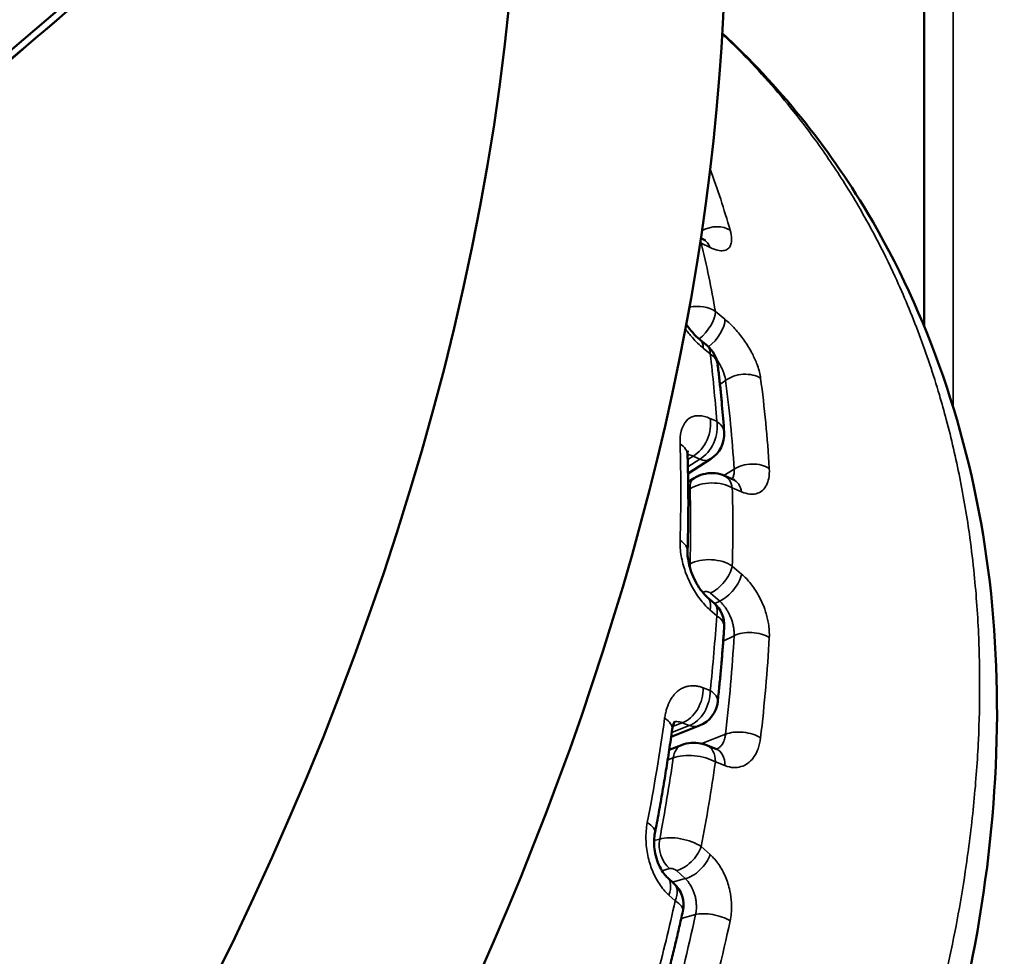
# Model space of a CAD drawing. Header units: millimetres. Extents: x 38 to 2514, y 38 to 1622.
# Tile 19 of 256: x 614 to 624, y 328 to 338. Entities that reach past the tile are written whole.
import ezdxf

# ---------------------------------------------------------------- set-up
doc = ezdxf.new("R2010")
doc.units = ezdxf.units.MM
doc.header["$LTSCALE"] = 7.692308
doc.layers.add('Visible (ISO)', color=7, linetype='Continuous', lineweight=50)
doc.layers.add('Visible Narrow (ISO)', color=7, linetype='Continuous', lineweight=35)

msp = doc.modelspace()

# ---------------------------------------------------------------- linework, layer by layer
at = {"layer": 'Visible (ISO)'}
for p, q in [((623.0303, 427.9495), (623.0303, 334.6594)), ((620.7313, 335.5643), (620.7573, 335.5514)), ((620.7263, 334.5164), (620.7979, 334.4571)), ((623.0303, 334.4307), (623.0303, 334.4303)), ((620.8335, 333.2935), (620.5993, 333.1436)), ((620.6627, 333.0957), (620.6008, 333.0563)), ((620.9689, 333.1223), (621.0642, 333.0808)), ((620.8002, 331.8684), (620.8691, 331.8084)), ((620.7171, 330.5481), (620.4251, 330.4324)), ((620.5329, 330.3481), (620.4056, 330.2981)), ((620.7877, 330.3488), (620.8867, 330.3105)), ((620.388, 328.9843), (620.4543, 328.9243))]:
    msp.add_line(p, q, dxfattribs=at)
for centre, start, end in [((620.6065, 334.2261), 7.06914, 50.35669), ((620.6718, 333.5462), 302.61463, 3.95398), ((620.6718, 331.5823), 356.33744, 48.89197), ((620.6065, 330.827), 291.62976, 353.80896), ((620.2529, 328.7019), 347.48065, 47.8285)]:
    msp.add_arc(centre, 0.3, start, end, dxfattribs=at)
for centre, major_axis, start_param, end_param in [((638.1651, 232.4948), (-75.0105, -129.9219), 4.1104634, 4.2553095), ((604.7198, 331.838), (-10, -17.3205), 5.6532622, 8.6393798), ((606.8411, 330.6133), (-10, -17.3205), 0, 2.3561945)]:
    msp.add_ellipse(centre, major_axis=major_axis, ratio=0.5773503, start_param=start_param, end_param=end_param, dxfattribs=at)
for points, knots in [([(604.1974, 328.8027), (605.1699, 329.7467), (606.1471, 330.6772), (608.1103, 332.5102), (609.0962, 333.4128), (611.076, 335.1894), (612.0698, 336.0635), (614.0645, 337.7822), (615.0653, 338.6269), (617.0732, 340.2862), (618.0802, 341.1008), (619.0899, 341.9001)], [4.3840702, 4.3840702, 4.3840702, 4.3840702, 4.41303951, 4.41303951, 4.44200883, 4.44200883, 4.47097814, 4.47097814, 4.49994745, 4.49994745, 4.5289166, 4.5289166, 4.5289166, 4.5289166]), ([(620.9519, 337.6739), (621.529, 337.1411), (622.0339, 336.5167), (623.0674, 334.7858), (623.4897, 333.567), (623.854, 330.9784), (623.8023, 329.5779), (623.2513, 326.7495), (622.7426, 325.2871), (621.3514, 322.4211), (620.4426, 320.9841), (618.9554, 319.0457), (618.4664, 318.4586), (617.9597, 317.8945)], [0.1744025, 0.1744025, 0.1744025, 0.1744025, 0.4992209, 0.4992209, 0.9890522, 0.9890522, 1.4769212, 1.4769212, 1.9690449, 1.9690449, 2.4747837, 2.4747837, 2.7028573, 2.7028573, 2.7028573, 2.7028573]), ([(620.7573, 335.5514), (620.7683, 335.546), (620.7763, 335.5432), (620.7794, 335.5423), (620.7797, 335.5423), (620.7797, 335.5423)], [0, 0, 0, 0, 0.008457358, 0.008457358, 0.010379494, 0.010379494, 0.010379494, 0.010379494]), ([(620.5806, 334.6769), (620.6016, 334.6475), (620.6243, 334.6191), (620.6736, 334.5639), (620.7012, 334.5371), (620.7263, 334.5164)], [0.040847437, 0.040847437, 0.040847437, 0.040847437, 0.051696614, 0.051696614, 0.06439777, 0.06439777, 0.06439777, 0.06439777]), ([(620.9042, 334.263), (620.9099, 334.2174), (620.9153, 334.1716), (620.9256, 334.0797), (620.9306, 334.0336), (620.94, 333.9411), (620.9444, 333.8947), (620.9529, 333.8016), (620.9569, 333.7548), (620.9643, 333.6611), (620.9678, 333.614), (620.9711, 333.5669)], [3.008752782, 3.008752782, 3.008752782, 3.008752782, 3.020000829, 3.020000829, 3.031248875, 3.031248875, 3.042496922, 3.042496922, 3.053744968, 3.053744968, 3.064993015, 3.064993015, 3.064993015, 3.064993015]), ([(620.5974, 333.3779), (620.5974, 333.3779), (620.5974, 333.3779), (620.5972, 333.3774), (620.5957, 333.3716), (620.5942, 333.3536), (620.5939, 333.344), (620.5942, 333.3329)], [0.022100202, 0.022100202, 0.022100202, 0.022100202, 0.022580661, 0.022580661, 0.031287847, 0.031287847, 0.037246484, 0.037246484, 0.037246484, 0.037246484]), ([(620.5942, 333.3329), (620.5964, 333.2679), (620.5981, 333.2027), (620.6007, 333.0717), (620.6016, 333.006), (620.6025, 332.874), (620.6025, 332.8078), (620.6016, 332.6749), (620.6007, 332.6082), (620.5981, 332.4744), (620.5964, 332.4073), (620.5942, 332.3399)], [3.103731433, 3.103731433, 3.103731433, 3.103731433, 3.118875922, 3.118875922, 3.134020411, 3.134020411, 3.149164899, 3.149164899, 3.164309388, 3.164309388, 3.179451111, 3.179451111, 3.179451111, 3.179451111]), ([(620.6627, 333.0957), (620.6913, 333.1138), (620.7233, 333.1275), (620.7885, 333.1445), (620.8224, 333.1484), (620.8891, 333.1462), (620.9226, 333.14), (620.9589, 333.1265), (620.9639, 333.1245), (620.9689, 333.1223)], [0, 0, 0, 0, 0.010231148, 0.010231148, 0.020240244, 0.020240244, 0.030318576, 0.030318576, 0.031953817, 0.031953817, 0.031953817, 0.031953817]), ([(621.0641, 333.0809), (621.0727, 333.0771), (621.0777, 333.0761), (621.0779, 333.0761), (621.0779, 333.0761), (621.0779, 333.0761)], [0, 0, 0, 0, 0.0084552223, 0.0084552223, 0.0086991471, 0.0086991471, 0.0086991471, 0.0086991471]), ([(620.5942, 332.3399), (620.5937, 332.3227), (620.5945, 332.3018), (620.5997, 332.255), (620.6044, 332.2284), (620.6188, 332.1705), (620.629, 332.1385), (620.6544, 332.0746), (620.6701, 332.0419), (620.7047, 331.9814), (620.7241, 331.9528), (620.7627, 331.9045), (620.7825, 331.8839), (620.8002, 331.8684)], [0, 0, 0, 0, 0.008413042, 0.008413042, 0.017454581, 0.017454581, 0.027564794, 0.027564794, 0.038185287, 0.038185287, 0.04886959, 0.04886959, 0.059283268, 0.059283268, 0.059283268, 0.059283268]), ([(620.9712, 331.5632), (620.968, 331.5124), (620.9645, 331.4616), (620.957, 331.3598), (620.9531, 331.3087), (620.9447, 331.2065), (620.9403, 331.1552), (620.9309, 331.0525), (620.926, 331.0011), (620.9157, 330.898), (620.9104, 330.8464), (620.9048, 330.7947)], [3.218192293, 3.218192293, 3.218192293, 3.218192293, 3.229440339, 3.229440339, 3.240688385, 3.240688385, 3.251936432, 3.251936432, 3.263184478, 3.263184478, 3.274432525, 3.274432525, 3.274432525, 3.274432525]), ([(620.4626, 330.593), (620.4626, 330.593), (620.4624, 330.5928), (620.4609, 330.5908), (620.4583, 330.587), (620.4509, 330.5715), (620.4455, 330.5573), (620.4393, 330.5301), (620.4375, 330.5205), (620.4361, 330.5102)], [0.014485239, 0.014485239, 0.014485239, 0.014485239, 0.016936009, 0.016936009, 0.02410828, 0.02410828, 0.033424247, 0.033424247, 0.037785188, 0.037785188, 0.037785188, 0.037785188]), ([(620.4361, 330.5102), (620.4263, 330.4396), (620.4161, 330.3688), (620.3949, 330.227), (620.3839, 330.156), (620.361, 330.0137), (620.3492, 329.9423), (620.3246, 329.7995), (620.3119, 329.7279), (620.2856, 329.5845), (620.2721, 329.5127), (620.2581, 329.4408)], [3.313170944, 3.313170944, 3.313170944, 3.313170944, 3.328315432, 3.328315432, 3.343459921, 3.343459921, 3.35860441, 3.35860441, 3.373748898, 3.373748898, 3.38889211, 3.38889211, 3.38889211, 3.38889211]), ([(620.5329, 330.3481), (620.5644, 330.3604), (620.5982, 330.3676), (620.6646, 330.3727), (620.6978, 330.371), (620.7493, 330.3615), (620.7689, 330.3561), (620.7877, 330.3488)], [0, 0, 0, 0, 0.010274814, 0.010274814, 0.020004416, 0.020004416, 0.026137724, 0.026137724, 0.026137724, 0.026137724]), ([(620.2581, 329.4408), (620.2539, 329.4188), (620.251, 329.3934), (620.2493, 329.3389), (620.2507, 329.309), (620.2585, 329.2474), (620.2652, 329.2149), (620.2834, 329.1529), (620.2951, 329.1225), (620.3214, 329.0691), (620.3361, 329.0452), (620.3635, 329.0088), (620.3765, 328.9947), (620.388, 328.9843)], [0, 0, 0, 0, 0.008706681, 0.008706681, 0.017859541, 0.017859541, 0.027560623, 0.027560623, 0.0373941, 0.0373941, 0.046984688, 0.046984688, 0.055287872, 0.055287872, 0.055287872, 0.055287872]), ([(620.5458, 328.6369), (620.5338, 328.5832), (620.5217, 328.5295), (620.4969, 328.4219), (620.4843, 328.368), (620.4587, 328.2603), (620.4456, 328.2064), (620.4191, 328.0984), (620.4056, 328.0444), (620.3781, 327.9364), (620.3642, 327.8823), (620.35, 327.8282)], [3.427631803, 3.427631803, 3.427631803, 3.427631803, 3.438879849, 3.438879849, 3.450127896, 3.450127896, 3.461375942, 3.461375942, 3.472623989, 3.472623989, 3.483872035, 3.483872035, 3.483872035, 3.483872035])]:
    msp.add_open_spline(points, degree=3, knots=knots, dxfattribs=at)
msp.add_open_spline([(620.8867, 330.3105), (620.8947, 330.3074), (620.8986, 330.3072), (620.8986, 330.3072)], degree=3, dxfattribs=at)
at = {"layer": 'Visible Narrow (ISO)'}
for p, q in [((623.3267, 426.8843), (623.3265, 333.8338)), ((620.8271, 335.4698), (620.7355, 335.5148)), ((620.8804, 334.8112), (620.9794, 334.7301)), ((620.8276, 334.3733), (620.756, 334.4328)), ((620.9279, 334.0579), (620.9853, 334.1017)), ((620.8253, 333.7108), (620.8941, 333.6804)), ((623.3265, 333.4204), (623.3265, 333.4203)), ((620.6511, 333.3212), (620.5957, 333.2857)), ((620.72, 333.2906), (620.5978, 333.2124)), ((620.6511, 333.3212), (620.72, 333.2906)), ((621.0731, 333.1882), (620.9692, 333.1222)), ((620.6201, 332.9868), (620.6018, 332.9752)), ((621.15, 332.9548), (621.0548, 332.9959)), ((620.6095, 332.2082), (620.6201, 332.2137)), ((621.0548, 332.191), (621.15, 332.1087)), ((620.7505, 331.92), (620.7573, 331.9235)), ((620.8296, 331.9127), (620.9248, 331.8307)), ((620.7979, 331.7649), (620.798, 331.7649)), ((620.8737, 331.8042), (620.9248, 331.8307)), ((620.8941, 331.6791), (620.8253, 331.7395)), ((620.9611, 331.4159), (621.0731, 331.4739)), ((620.756, 330.9373), (620.8276, 330.9094)), ((620.611, 330.5488), (620.4315, 330.4776)), ((620.5394, 330.5769), (620.4411, 330.5379)), ((620.5394, 330.5769), (620.611, 330.5488)), ((620.9853, 330.4591), (620.7403, 330.363)), ((620.4474, 330.2174), (620.3898, 330.1948)), ((620.9794, 330.1364), (620.8804, 330.1744)), ((620.2501, 329.3652), (620.3082, 329.3809)), ((620.7355, 329.3034), (620.8271, 329.2209)), ((620.3307, 329.0551), (620.4095, 329.0764)), ((620.4793, 329.0559), (620.571, 328.9737)), ((620.439, 328.9381), (620.571, 328.9737)), ((620.4672, 328.7438), (620.401, 328.8042)), ((620.5295, 328.5644), (620.6766, 328.6041)), ((623.3265, 328.3312), (623.3265, 328.331))]:
    msp.add_line(p, q, dxfattribs=at)
for centre, major_axis, ratio, start_param, end_param in [((638.4812, 232.3123), (-75.2263, -130.2957), 0.5773503, 4.1104631, 4.2553096), ((610.1806, 325.8275), (-7.9761, -13.815), 0.5773503, 2.6325383, 2.6926698), ((620.8534, 335.4982), (-0.2404, -0.0688), 0.7129696, 3.6926868, 4.9756403), ((620.5188, 335.3433), (0.2897, 0.0783), 0.6817282, 0.5622066, 0.614473), ((620.5548, 335.3727), (0.1108, 0.2241), 0.710151, 5.6917056, 5.800092), ((609.7582, 326.0714), (7.9917, 13.8421), 0.5773503, 5.6763836, 5.7380697), ((620.6464, 335.3273), (0.1109, 0.2241), 0.7102541, 5.6935067, 6.2831853), ((620.6607, 334.6547), (0.2971, 0.0421), 0.6864673, 0.646419, 1.6320996), ((620.6974, 334.68), (-0.158, -0.1937), 0.4762471, 1.1235941, 2.6244278), ((620.7964, 334.5993), (-0.1581, -0.1937), 0.476372, 1.1163329, 2.6229881), ((620.5349, 334.2854), (0.1914, 0.231), 0.4799014, 5.7257205, 6.2830516), ((620.6065, 334.2261), (0.1914, 0.231), 0.479995, 5.7246593, 6.2831853), ((609.6031, 326.1609), (-8.0074, -13.8693), 0.5773503, 2.4327941, 2.4890344), ((620.6065, 334.2261), (0.2977, 0.0369), 0.6487334, 0, 0.6571865), ((621.1621, 333.9996), (-0.2478, -0.0332), 0.6535097, 3.7924517, 5.4156079), ((609.9946, 325.9349), (-7.8512, -13.5988), 0.5773503, 2.4230988, 2.4987297), ((610.1806, 325.8275), (-7.9761, -13.815), 0.5773503, 2.4230988, 2.4987297), ((620.603, 333.5768), (-0.1219, -0.2741), 0.7032026, 0.7764746, 2.3591466), ((620.6718, 333.5462), (-0.1219, -0.2741), 0.7033066, 0.7766168, 2.3604459), ((620.6718, 333.5462), (0.2993, 0.0207), 0.6198389, 0, 0.6916897), ((609.1788, 326.4058), (8.0232, 13.8965), 0.5773503, 5.4599259, 5.5356484), ((620.2944, 333.3229), (0.2998, 0.01), 0.5987904, 0, 0.7133772), ((620.6718, 333.5462), (0.1617, -0.2527), 0.545283, 5.6466923, 6.2831853), ((621.2498, 333.0861), (-0.2496, -0.015), 0.6146571, 3.8388643, 5.4620205), ((620.7968, 332.8847), (-0.1341, 0.211), 0.547401, 0, 0.76134), ((620.8691, 332.8931), (0.0998, 0.2292), 0.6993453, 5.4514691, 6.2831853), ((620.9643, 332.8517), (0.0999, 0.2292), 0.6994865, 5.4532226, 6.2831853), ((620.832, 332.8715), (0.2996, 0.0164), 0.5787834, 0.7011766, 2.3243419), ((609.5349, 326.2003), (7.8419, 13.5826), 0.5773503, 5.4675987, 5.5279756), ((609.7582, 326.0714), (7.9917, 13.8421), 0.5773503, 5.4669441, 5.5286302), ((620.2944, 332.3496), (0.2998, -0.0097), 0.5550825, 0.0002216, 0.7512656), ((620.832, 332.0838), (0.2996, -0.0166), 0.5746515, 0.7646083, 2.3877695), ((620.7968, 332.1117), (0.1151, -0.2219), 0.6058207, 3.9536119, 4.2099386), ((620.8691, 332.1008), (-0.1631, -0.1895), 0.5021344, 0.8320331, 2.4313645), ((620.9643, 332.0188), (-0.1632, -0.1894), 0.5022939, 0.8321512, 2.4299157), ((620.7968, 332.1117), (0.1151, -0.2219), 0.6058207, 5.1522388, 5.3498753), ((620.7925, 331.8958), (0.0493, -0.0111), 0.6348606, 0.8725212, 2.49545), ((620.603, 331.6424), (0.1972, 0.2261), 0.5067394, 5.5323797, 6.2830517), ((620.6718, 331.5823), (0.1972, 0.226), 0.5068587, 5.5313116, 6.2831853), ((609.6031, 326.1609), (-8.0074, -13.8693), 0.5773503, 2.2233546, 2.2795949), ((620.6718, 331.5823), (0.2994, -0.0192), 0.5314757, 0, 0.7685137), ((609.9946, 325.9349), (-7.8512, -13.5988), 0.5773503, 2.2136593, 2.2892902), ((621.2498, 331.3719), (-0.2496, 0.014), 0.5374602, 3.9059181, 5.5290743), ((610.1806, 325.8275), (-7.9761, -13.815), 0.5773503, 2.2136593, 2.2892902), ((620.5349, 330.8552), (-0.1099, -0.2792), 0.6875651, 0.5402995, 2.1229716), ((620.6065, 330.827), (-0.1099, -0.2791), 0.6876929, 0.5403995, 2.1242286), ((620.6065, 330.827), (0.2983, -0.0324), 0.4957939, 0, 0.7911931), ((609.1788, 326.4058), (8.0232, 13.8965), 0.5773503, 5.2504864, 5.3262089), ((620.1389, 330.5512), (0.2972, -0.041), 0.4702972, 0, 0.8052918), ((620.6065, 330.827), (0.1106, -0.2789), 0.659721, 5.7630294, 6.2831853), ((621.1621, 330.3571), (-0.2483, 0.0288), 0.4894811, 3.9364272, 5.5595834), ((620.6242, 330.1153), (-0.0913, 0.2327), 0.6613962, 0, 0.8784693), ((620.6974, 330.1157), (0.0902, 0.2331), 0.6827958, 5.2168615, 6.2831854), ((620.6607, 330.1028), (-0.2981, 0.0345), 0.4498345, 3.9370852, 5.5602505), ((620.7964, 330.0773), (0.0903, 0.2331), 0.6829685, 5.2185588, 6.2831853), ((609.5349, 326.2003), (7.8419, 13.5826), 0.5773503, 5.2581592, 5.318536), ((609.7582, 326.0714), (7.9917, 13.8421), 0.5773503, 5.2575046, 5.3191907), ((619.9636, 329.498), (0.2945, -0.0572), 0.4184571, 0.0001476, 0.8295439), ((620.485, 329.2788), (0.0652, -0.2414), 0.7063932, 4.0954864, 5.4917498), ((620.5188, 329.2504), (-0.2932, 0.0639), 0.43852, 3.9812557, 5.6044169), ((620.5548, 329.2583), (-0.1668, -0.1862), 0.5308969, 0.6362265, 2.235558), ((620.6464, 329.1761), (-0.1669, -0.1862), 0.5310837, 0.636329, 2.2340935), ((620.4434, 329.0481), (-0.0473, 0.0181), 0.499376, 4.0587369, 5.6816581), ((620.1866, 328.762), (0.2014, 0.2224), 0.5362421, 5.3361111, 6.2830617), ((620.2529, 328.7019), (0.2014, 0.2223), 0.5363816, 5.3350313, 6.2831853), ((609.6031, 326.1609), (-8.0074, -13.8693), 0.5773503, 2.0139151, 2.0701553), ((620.2529, 328.7019), (0.2929, -0.065), 0.3909899, 0, 0.8403739), ((609.9946, 325.9349), (-7.8512, -13.5988), 0.5773503, 2.0042198, 2.0798507), ((620.8534, 328.502), (-0.2444, 0.0526), 0.397921, 3.9793516, 5.6025078), ((610.1806, 325.8275), (-7.9761, -13.815), 0.5773503, 2.0042198, 2.0798507)]:
    msp.add_ellipse(centre, major_axis=major_axis, ratio=ratio, start_param=start_param, end_param=end_param, dxfattribs=at)
for points, knots in [([(620.9515, 337.6658), (620.9707, 337.6476), (620.9899, 337.6294), (621.1039, 337.5196), (621.1973, 337.4249), (621.3802, 337.2296), (621.4696, 337.129), (621.6439, 336.9222), (621.7287, 336.8162), (621.8651, 336.6363), (621.918, 336.564), (622.0731, 336.3445), (622.1719, 336.1942), (622.3598, 335.8868), (622.4489, 335.7297), (622.6021, 335.4379), (622.6678, 335.3044), (622.8194, 334.9752), (622.9018, 334.7773), (623.054, 334.3714), (623.1235, 334.1634), (623.2108, 333.8678), (623.2345, 333.7833), (623.3094, 333.5014), (623.3557, 333.3015), (623.4366, 332.8959), (623.4711, 332.6902), (623.5166, 332.3573), (623.5315, 332.2318), (623.5659, 331.8898), (623.5814, 331.6713), (623.5971, 331.2908), (623.6004, 331.1299), (623.6004, 330.9677)], [0.59202087, 0.59202087, 0.59202087, 0.59202087, 0.59375, 0.59375, 0.6023285, 0.6023285, 0.61088683, 0.61088683, 0.61941545, 0.61941545, 0.625, 0.625, 0.63612372, 0.63612372, 0.64719507, 0.64719507, 0.65625, 0.65625, 0.66919937, 0.66919937, 0.68230479, 0.68230479, 0.6875, 0.6875, 0.69952803, 0.69952803, 0.71156403, 0.71156403, 0.71875, 0.71875, 0.73100838, 0.73100838, 0.73984793, 0.73984793, 0.73984793, 0.73984793]), ([(621.0325, 335.6465), (621.0418, 335.6139), (621.0467, 335.5852), (621.0473, 335.5597), (621.0479, 335.5383), (621.0454, 335.519), (621.0405, 335.5029), (621.0396, 335.4998), (621.0385, 335.4969), (621.0374, 335.4941), (621.0304, 335.4764), (621.0199, 335.4634), (621.0073, 335.4543), (620.9947, 335.4452), (620.98, 335.4399), (620.9632, 335.4377), (620.9465, 335.4354), (620.9276, 335.4363), (620.9052, 335.4413), (620.8828, 335.4462), (620.8569, 335.4551), (620.8271, 335.4698)], [0.00000007, 0.00000007, 0.00000007, 0.00000007, 0.16666667, 0.16666667, 0.16666667, 0.30671339, 0.30671339, 0.30671339, 0.33333333, 0.33333333, 0.33333333, 0.5, 0.5, 0.5, 0.66666667, 0.66666667, 0.66666667, 0.83333333, 0.83333333, 0.83333333, 1, 1, 1, 1]), ([(620.9794, 334.7301), (621.0149, 334.7011), (621.0488, 334.6687), (621.114, 334.5976), (621.1454, 334.5588), (621.2035, 334.4772), (621.2302, 334.4344), (621.273, 334.3538), (621.2901, 334.3166), (621.3077, 334.2712), (621.311, 334.2624), (621.3297, 334.2089), (621.3405, 334.166), (621.3461, 334.1241)], [0.00000037, 0.00000037, 0.00000037, 0.00000037, 0.2, 0.2, 0.4, 0.4, 0.6, 0.6, 0.76100547, 0.76100547, 0.8, 0.8, 1, 1, 1, 1]), ([(620.756, 334.4328), (620.7164, 334.4658), (620.6526, 334.5287), (620.5948, 334.6006), (620.572, 334.6315)], [0.00000026, 0.00000026, 0.00000026, 0.00000026, 0.2, 0.34279085, 0.34279085, 0.34279085, 0.34279085]), ([(620.8897, 334.3251), (620.8917, 334.3223), (620.8936, 334.3194), (620.9032, 334.3053), (620.9106, 334.2938), (620.9245, 334.2704), (620.9312, 334.2584), (620.9433, 334.2347), (620.9489, 334.223), (620.959, 334.1994), (620.9636, 334.1875), (620.9681, 334.1745), (620.9685, 334.1733), (620.9736, 334.158), (620.9774, 334.1443), (620.9825, 334.1209), (620.9842, 334.1111), (620.9853, 334.1017)], [0.37438035, 0.37438035, 0.37438035, 0.37438035, 0.4, 0.4, 0.5, 0.5, 0.6, 0.6, 0.69459648, 0.69459648, 0.78987165, 0.78987165, 0.8, 0.8, 0.91451541, 0.91451541, 1, 1, 1, 1]), ([(620.5172, 333.448), (620.5155, 333.498), (620.5197, 333.5408), (620.5373, 333.6118), (620.5499, 333.6408), (620.567, 333.666), (620.5683, 333.6679), (620.5872, 333.6939), (620.6084, 333.7112), (620.6571, 333.7342), (620.6847, 333.7398), (620.7484, 333.737), (620.7845, 333.7287), (620.8253, 333.7108)], [0, 0, 0, 0, 0.2, 0.2, 0.3850173, 0.3850173, 0.4, 0.4, 0.6, 0.6, 0.8, 0.8, 1, 1, 1, 1]), ([(620.5941, 333.3381), (620.5961, 333.338), (620.5981, 333.3378), (620.6077, 333.3368), (620.6157, 333.3351), (620.6327, 333.3297), (620.6417, 333.326), (620.6511, 333.3212)], [0.77234113, 0.77234113, 0.77234113, 0.77234113, 0.8, 0.8, 0.9, 0.9, 1, 1, 1, 1]), ([(621.0731, 333.1882), (621.0739, 333.1767), (621.074, 333.1658), (621.0729, 333.1479), (621.072, 333.1406), (621.0695, 333.1261), (621.0677, 333.119), (621.0633, 333.1058), (621.0607, 333.0997), (621.0572, 333.0932), (621.0567, 333.0923), (621.0551, 333.0894), (621.0539, 333.0876), (621.0527, 333.0858)], [0.00000003, 0.00000003, 0.00000003, 0.00000003, 0.09599761, 0.09599761, 0.16666667, 0.16666667, 0.24312974, 0.24312974, 0.31976429, 0.31976429, 0.33333333, 0.33333333, 0.36082107, 0.36082107, 0.36082107, 0.36082107]), ([(621.4352, 333.1961), (621.4375, 333.158), (621.4356, 333.1241), (621.4297, 333.0934), (621.4247, 333.0677), (621.4169, 333.0442), (621.407, 333.0241), (621.4051, 333.0203), (621.4031, 333.0166), (621.4011, 333.0131), (621.3883, 332.9909), (621.3728, 332.9739), (621.3558, 332.9612), (621.3388, 332.9485), (621.3203, 332.9402), (621.3003, 332.9352), (621.2802, 332.9303), (621.2585, 332.9287), (621.2337, 332.9315), (621.2089, 332.9343), (621.1809, 332.9414), (621.15, 332.9548)], [0.00000007, 0.00000007, 0.00000007, 0.00000007, 0.16666667, 0.16666667, 0.16666667, 0.30671344, 0.30671344, 0.30671344, 0.33333333, 0.33333333, 0.33333333, 0.5, 0.5, 0.5, 0.66666667, 0.66666667, 0.66666667, 0.83333333, 0.83333333, 0.83333333, 1, 1, 1, 1]), ([(620.8253, 331.7395), (620.7872, 331.7729), (620.7181, 331.8489), (620.6324, 331.9846), (620.5678, 332.1324), (620.5246, 332.2944), (620.5155, 332.4025), (620.5172, 332.4561)], [0.00000025, 0.00000025, 0.00000025, 0.00000025, 0.2, 0.4, 0.6, 0.8, 1, 1, 1, 1]), ([(621.15, 332.1087), (621.1841, 332.0793), (621.2156, 332.0458), (621.2743, 331.9711), (621.3016, 331.9299), (621.3498, 331.8426), (621.3708, 331.7965), (621.4019, 331.7088), (621.4133, 331.668), (621.4234, 331.6181), (621.4252, 331.6084), (621.4349, 331.5494), (621.4379, 331.5016), (621.4352, 331.4546)], [0.00000037, 0.00000037, 0.00000037, 0.00000037, 0.2, 0.2, 0.4, 0.4, 0.6, 0.6, 0.76100552, 0.76100552, 0.8, 0.8, 1, 1, 1, 1]), ([(620.9248, 331.8307), (620.9384, 331.8181), (620.9516, 331.8038), (620.9677, 331.784), (620.9711, 331.7797), (620.9834, 331.7633), (620.9919, 331.7508), (621.0058, 331.7282), (621.0114, 331.7184), (621.023, 331.6963), (621.0289, 331.6841), (621.0398, 331.6589), (621.0448, 331.646), (621.0536, 331.6204), (621.0574, 331.6076), (621.0639, 331.5819), (621.0666, 331.5689), (621.0689, 331.5547), (621.0692, 331.5533), (621.0717, 331.5365), (621.0731, 331.5213), (621.0739, 331.4954), (621.0738, 331.4845), (621.0731, 331.4739)], [0.00000019, 0.00000019, 0.00000019, 0.00000019, 0.15664358, 0.15664358, 0.2, 0.2, 0.31521555, 0.31521555, 0.4, 0.4, 0.5, 0.5, 0.6, 0.6, 0.69459645, 0.69459645, 0.78987158, 0.78987158, 0.8, 0.8, 0.91451533, 0.91451533, 1, 1, 1, 1]), ([(623.6004, 330.9677), (623.6004, 330.7815), (623.5961, 330.5934), (623.5873, 330.4036), (623.5775, 330.1916), (623.5621, 329.9775), (623.5413, 329.7616), (623.5203, 329.5451), (623.4938, 329.3268), (623.4617, 329.1072), (623.4377, 328.9425), (623.4105, 328.7771), (623.3803, 328.6111), (623.3501, 328.445), (623.3167, 328.2785), (623.2805, 328.1118), (623.2441, 327.9446), (623.2047, 327.7774), (623.1626, 327.6104), (623.1202, 327.4428), (623.0751, 327.2754), (623.0273, 327.1088), (622.9966, 327.0016), (622.9648, 326.8947), (622.932, 326.7882), (622.8685, 326.5822), (622.8012, 326.3778), (622.7306, 326.1754), (622.6599, 325.9728), (622.5859, 325.7722), (622.509, 325.574), (622.4384, 325.3923), (622.3655, 325.2127), (622.2905, 325.0353), (622.21, 324.8451), (622.1272, 324.6576), (622.0426, 324.4731), (621.9572, 324.2871), (621.87, 324.1043), (621.7814, 323.9249), (621.6973, 323.7547), (621.612, 323.5876), (621.526, 323.424), (621.4364, 323.2534), (621.3459, 323.0866), (621.2549, 322.9234), (621.161, 322.755), (621.0666, 322.5905), (620.9719, 322.4298), (620.8856, 322.2833), (620.7991, 322.1399), (620.7126, 321.9995), (620.6442, 321.8886), (620.5757, 321.7795), (620.507, 321.6717), (620.44, 321.5667), (620.3728, 321.4629), (620.305, 321.36), (620.2347, 321.2531), (620.1639, 321.1472), (620.0923, 321.0417), (620.0207, 320.9362), (619.9483, 320.8311), (619.8748, 320.726), (619.8021, 320.6222), (619.7284, 320.5183), (619.6531, 320.4138), (619.5825, 320.3158), (619.5106, 320.2174), (619.4371, 320.1181), (619.3645, 320.02), (619.2904, 319.9212), (619.2143, 319.8212), (619.1399, 319.7234), (619.0637, 319.6245), (618.9853, 319.5241), (618.9654, 319.4986), (618.9453, 319.473), (618.925, 319.4472), (618.8145, 319.3067), (618.6995, 319.1632), (618.5804, 319.0173), (618.4625, 318.873), (618.3404, 318.7264), (618.2144, 318.578), (618.0897, 318.4313), (617.9612, 318.2828), (617.829, 318.133), (617.8005, 318.1007), (617.7717, 318.0682), (617.7428, 318.0358)], [0.73984793, 0.73984793, 0.73984793, 0.73984793, 0.75, 0.75, 0.75, 0.76133821, 0.76133821, 0.76133821, 0.77271426, 0.77271426, 0.77271426, 0.78125, 0.78125, 0.78125, 0.78979333, 0.78979333, 0.78979333, 0.79835981, 0.79835981, 0.79835981, 0.80696465, 0.80696465, 0.80696465, 0.8125, 0.8125, 0.8125, 0.82320856, 0.82320856, 0.82320856, 0.83392508, 0.83392508, 0.83392508, 0.84375, 0.84375, 0.84375, 0.85428842, 0.85428842, 0.85428842, 0.86491486, 0.86491486, 0.86491486, 0.875, 0.875, 0.875, 0.88551666, 0.88551666, 0.88551666, 0.89636593, 0.89636593, 0.89636593, 0.90625, 0.90625, 0.90625, 0.9140625, 0.9140625, 0.9140625, 0.92168211, 0.92168211, 0.92168211, 0.92959106, 0.92959106, 0.92959106, 0.9375, 0.9375, 0.9375, 0.9453125, 0.9453125, 0.9453125, 0.95264431, 0.95264431, 0.95264431, 0.95987912, 0.95987912, 0.95987912, 0.96695025, 0.96695025, 0.96695025, 0.96875, 0.96875, 0.96875, 0.97857959, 0.97857959, 0.97857959, 0.9883026, 0.9883026, 0.9883026, 0.99792031, 0.99792031, 0.99792031, 1, 1, 1, 1]), ([(620.3587, 330.6236), (620.361, 330.6405), (620.3639, 330.6566), (620.3707, 330.6882), (620.3746, 330.7035), (620.3836, 330.7332), (620.3887, 330.7476), (620.3949, 330.7631), (620.3957, 330.7649), (620.4044, 330.7856), (620.4133, 330.8033), (620.4324, 330.8356), (620.4425, 330.8501), (620.4555, 330.866), (620.4578, 330.8687), (620.4693, 330.8819), (620.479, 330.8915), (620.4993, 330.9089), (620.51, 330.9167), (620.5278, 330.9276), (620.5346, 330.9314), (620.5522, 330.9401), (620.5631, 330.9445), (620.5855, 330.9515), (620.5969, 330.9542), (620.6185, 330.9576), (620.6286, 330.9586), (620.6516, 330.9593), (620.6647, 330.9587), (620.691, 330.9556), (620.704, 330.9532), (620.73, 330.9465), (620.7428, 330.9424), (620.756, 330.9373)], [0, 0, 0, 0, 0.0618573, 0.0618573, 0.1257893, 0.1257893, 0.1913585, 0.1913585, 0.2, 0.2, 0.291833, 0.291833, 0.3813929, 0.3813929, 0.4, 0.4, 0.475483, 0.475483, 0.5529951, 0.5529951, 0.6, 0.6, 0.671588, 0.671588, 0.7416826, 0.7416826, 0.8, 0.8, 0.87123, 0.87123, 0.9379721, 0.9379721, 1, 1, 1, 1]), ([(620.4583, 330.5864), (620.4635, 330.5878), (620.469, 330.5887), (620.4778, 330.5894), (620.4811, 330.5896), (620.4928, 330.5895), (620.5017, 330.5885), (620.5201, 330.5844), (620.5296, 330.5813), (620.5394, 330.5769)], [0.69021788, 0.69021788, 0.69021788, 0.69021788, 0.76032536, 0.76032536, 0.8, 0.8, 0.9, 0.9, 1, 1, 1, 1]), ([(620.9853, 330.4591), (620.984, 330.4465), (620.9819, 330.4344), (620.9771, 330.4144), (620.9747, 330.4062), (620.969, 330.39), (620.9656, 330.382), (620.958, 330.367), (620.9539, 330.36), (620.9487, 330.3525), (620.9479, 330.3514), (620.9411, 330.3421), (620.9346, 330.3349), (620.9237, 330.325), (620.9195, 330.3216), (620.9098, 330.3148), (620.9043, 330.3116), (620.8978, 330.3085), (620.8968, 330.3081), (620.8959, 330.3076)], [0.00000003, 0.00000003, 0.00000003, 0.00000003, 0.09599793, 0.09599793, 0.16666667, 0.16666667, 0.2431299, 0.2431299, 0.3197646, 0.3197646, 0.33333333, 0.33333333, 0.4361922, 0.4361922, 0.5, 0.5, 0.57907638, 0.57907638, 0.59235128, 0.59235128, 0.59235128, 0.59235128]), ([(621.3461, 330.4237), (621.3412, 330.3817), (621.3325, 330.3442), (621.3199, 330.3099), (621.3093, 330.2811), (621.2961, 330.2546), (621.2811, 330.2318), (621.2782, 330.2275), (621.2753, 330.2233), (621.2723, 330.2193), (621.2537, 330.1939), (621.233, 330.174), (621.2115, 330.1588), (621.19, 330.1436), (621.1678, 330.1331), (621.1443, 330.1262), (621.1209, 330.1192), (621.0962, 330.116), (621.0689, 330.1172), (621.0416, 330.1184), (621.0116, 330.1241), (620.9794, 330.1364)], [0.00000007, 0.00000007, 0.00000007, 0.00000007, 0.16666667, 0.16666667, 0.16666667, 0.30671348, 0.30671348, 0.30671348, 0.33333333, 0.33333333, 0.33333333, 0.5, 0.5, 0.5, 0.66666667, 0.66666667, 0.66666667, 0.83333333, 0.83333333, 0.83333333, 1, 1, 1, 1]), ([(620.401, 328.8042), (620.3643, 328.8376), (620.3004, 328.9145), (620.228, 329.054), (620.1811, 329.2076), (620.1606, 329.3778), (620.169, 329.4928), (620.1801, 329.5503)], [0.00000025, 0.00000025, 0.00000025, 0.00000025, 0.2, 0.4, 0.6, 0.8, 1, 1, 1, 1]), ([(620.8271, 329.2209), (620.8599, 329.1914), (620.8891, 329.1573), (620.9416, 329.0809), (620.9647, 329.0384), (621.0033, 328.9479), (621.0188, 328.8998), (621.0383, 328.8079), (621.044, 328.7652), (621.0469, 328.7126), (621.0472, 328.7023), (621.0481, 328.6398), (621.0433, 328.5892), (621.0325, 328.5391)], [0.00000037, 0.00000037, 0.00000037, 0.00000037, 0.2, 0.2, 0.4, 0.4, 0.6, 0.6, 0.7606637, 0.7606637, 0.8, 0.8, 1, 1, 1, 1]), ([(620.571, 328.9737), (620.5841, 328.9613), (620.5965, 328.947), (620.611, 328.927), (620.6141, 328.9225), (620.625, 328.906), (620.6324, 328.8933), (620.6441, 328.8701), (620.6487, 328.86), (620.658, 328.8372), (620.6625, 328.8245), (620.6704, 328.7984), (620.6738, 328.785), (620.6793, 328.7583), (620.6814, 328.745), (620.6843, 328.7182), (620.6852, 328.7046), (620.6854, 328.6896), (620.6854, 328.6881), (620.6854, 328.6703), (620.6845, 328.6543), (620.6811, 328.6269), (620.6792, 328.6154), (620.6766, 328.6041)], [0.00000019, 0.00000019, 0.00000019, 0.00000019, 0.15663242, 0.15663242, 0.2, 0.2, 0.31471599, 0.31471599, 0.4, 0.4, 0.5, 0.5, 0.6, 0.6, 0.6942539, 0.6942539, 0.789159, 0.789159, 0.8, 0.8, 0.91434829, 0.91434829, 1, 1, 1, 1])]:
    msp.add_open_spline(points, degree=3, knots=knots, dxfattribs=at)

doc.saveas('drawing.dxf')
